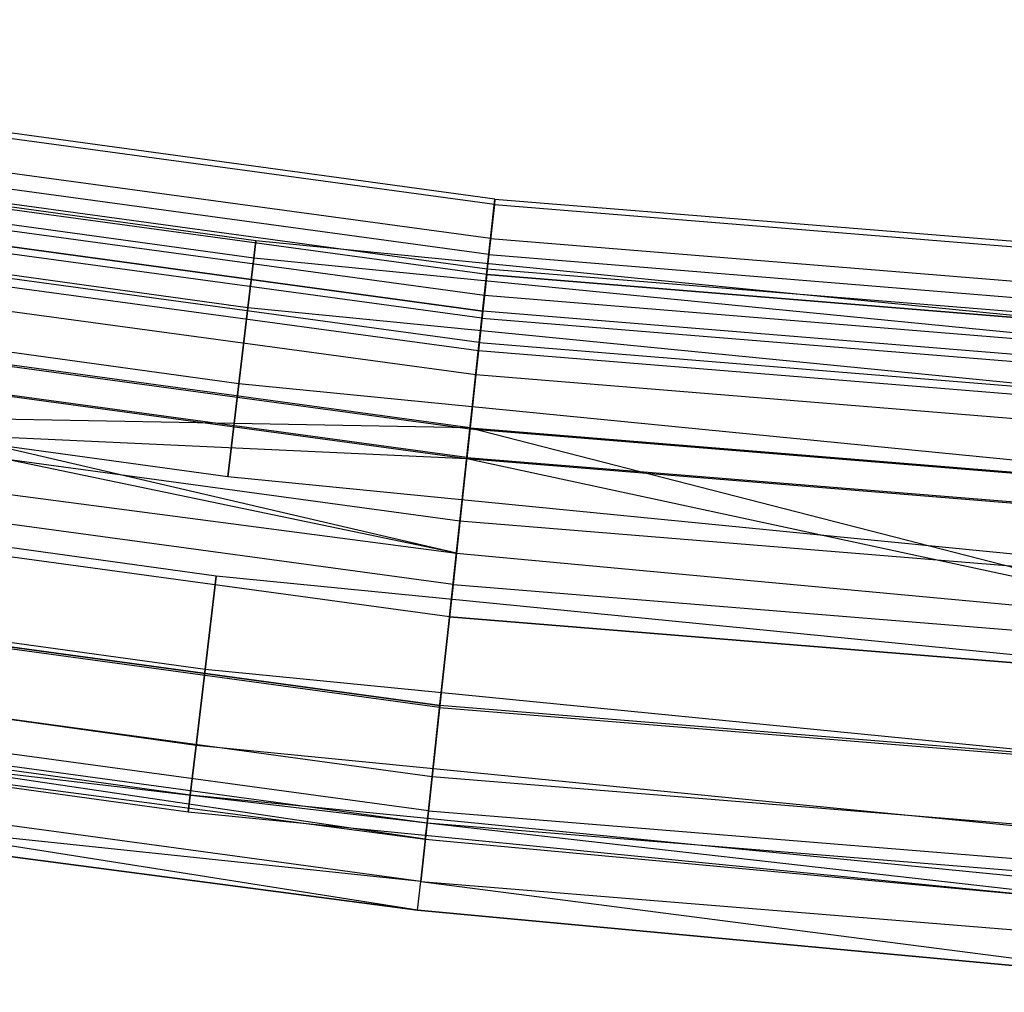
# Model space of a CAD drawing. Extents: x -175 to 175, y -175 to 175.
# Tile 58 of 130: x -22 to -15, y -175 to -168. Entities that reach past the tile are written whole.
import ezdxf

# ---------------------------------------------------------------- set-up
doc = ezdxf.new("R2010")
doc.units = 0
doc.header["$LTSCALE"] = 25.4
doc.layers.get('0').update_dxf_attribs({"linetype": 'CONTINUOUS'})

# ---------------------------------------------------------------- blocks, each defined once
blk = doc.blocks.new('SANTANA_PODLOGOWA_STL')
at = {"color": 0}
for p, q in [((-18.4368, -169.5234, 247.8381), (-27.5875, -168.2766, 247.8381)), ((-18.4368, -169.5234, 247.8381), (-27.5875, -168.2766, 247.8381)), ((-18.4368, -169.5234, 1043.1619), (-27.5875, -168.2766, 1043.1619)), ((-18.4368, -169.5234, 1043.1619), (-27.5875, -168.2766, 1043.1619)), ((-18.441, -169.5621, 246.9469), (-27.5939, -168.3151, 246.9469)), ((-18.441, -169.5621, 246.9469), (-27.5939, -168.3151, 246.9469)), ((-18.441, -169.5621, 1044.0532), (-27.5939, -168.3151, 1044.0532)), ((-18.441, -169.5621, 1044.0532), (-27.5939, -168.3151, 1044.0532)), ((-18.4667, -169.7982, 248.6864), (-27.6323, -168.5494, 248.6864)), ((-18.4667, -169.7982, 248.6864), (-27.6323, -168.5494, 248.6864)), ((-18.4667, -169.7982, 1042.3136), (-27.6323, -168.5494, 1042.3136)), ((-18.4667, -169.7982, 1042.3136), (-27.6323, -168.5494, 1042.3136)), ((-18.4788, -169.9095, 246.126), (-27.6504, -168.6599, 246.126)), ((-18.4788, -169.9095, 246.126), (-27.6504, -168.6599, 246.126)), ((-18.4788, -169.9095, 1044.874), (-27.6504, -168.6599, 1044.874)), ((-18.4788, -169.9095, 1044.874), (-27.6504, -168.6599, 1044.874)), ((-18.4897, -170.0101, 247.2761), (-27.6668, -168.7598, 247.2761)), ((-18.4897, -170.0101, 247.2761), (-27.6668, -168.7598, 247.2761)), ((-18.4897, -170.0101, 1043.7239), (-27.6668, -168.7598, 1043.7239)), ((-18.4897, -170.0101, 1043.7239), (-27.6668, -168.7598, 1043.7239)), ((-18.4938, -170.0474, 247.9451), (-27.6728, -168.7968, 247.9451)), ((-18.4938, -170.0474, 247.9451), (-27.6728, -168.7968, 247.9451)), ((-18.4938, -170.0474, 1043.0549), (-27.6728, -168.7968, 1043.0549)), ((-18.4938, -170.0474, 1043.0549), (-27.6728, -168.7968, 1043.0549)), ((-20.0989, -169.8147, 1043.5), (-26.7503, -168.8947, 1043.5)), ((-20.0989, -169.8147, 1043.5), (-26.7503, -168.8947, 1043.5)), ((-20.0989, -169.8147, 247.5), (-26.7503, -168.8947, 247.5)), ((-20.0989, -169.8147, 247.5), (-26.7503, -168.8947, 247.5)), ((-18.5098, -170.1945, 246.6322), (-27.6968, -168.9428, 246.6322)), ((-18.5098, -170.1945, 246.6322), (-27.6968, -168.9428, 246.6322)), ((-18.5098, -170.1945, 1044.3678), (-27.6968, -168.9428, 1044.3678)), ((-18.5098, -170.1945, 1044.3678), (-27.6968, -168.9428, 1044.3678)), ((-18.5215, -170.3024, 248.5641), (-27.7143, -169.0499, 248.5641)), ((-18.5215, -170.3024, 248.5641), (-27.7143, -169.0499, 248.5641)), ((-27.7143, -169.0499, 1042.4359), (-18.5215, -170.3024, 1042.4359)), ((-27.7143, -169.0499, 1042.4359), (-18.5215, -170.3024, 1042.4359)), ((-20.1131, -169.9345, 1042.8159), (-26.7692, -169.0138, 1042.8159)), ((-20.1131, -169.9345, 1042.8159), (-26.7692, -169.0138, 1042.8159)), ((-20.1131, -169.9345, 1044.1841), (-26.7692, -169.0138, 1044.1841)), ((-20.1131, -169.9345, 1044.1841), (-26.7692, -169.0138, 1044.1841)), ((-20.1131, -169.9345, 246.816), (-26.7692, -169.0138, 246.816)), ((-20.1131, -169.9345, 246.816), (-26.7692, -169.0138, 246.816)), ((-20.1131, -169.9345, 248.184), (-26.7692, -169.0138, 248.184)), ((-20.1131, -169.9345, 248.184), (-26.7692, -169.0138, 248.184)), ((-18.5269, -170.3516, 249.3835), (-27.7223, -169.0988, 249.3835)), ((-18.5269, -170.3516, 249.3835), (-27.7223, -169.0988, 249.3835)), ((-18.5269, -170.3516, 1041.6165), (-27.7223, -169.0988, 1041.6165)), ((-18.5269, -170.3516, 1041.6165), (-27.7223, -169.0988, 1041.6165)), ((-18.5453, -170.5214, 245.4801), (-27.75, -169.2673, 245.4801)), ((-18.5453, -170.5214, 245.4801), (-27.75, -169.2673, 245.4801)), ((-18.5453, -170.5214, 1045.5199), (-27.75, -169.2673, 1045.5199)), ((-18.5453, -170.5214, 1045.5199), (-27.75, -169.2673, 1045.5199)), ((-18.5517, -170.5799, 246.0858), (-27.7595, -169.3254, 246.0858)), ((-18.5517, -170.5799, 246.0858), (-27.7595, -169.3254, 246.0858)), ((-18.5517, -170.5799, 1044.9142), (-27.7595, -169.3254, 1044.9142)), ((-18.5517, -170.5799, 1044.9142), (-27.7595, -169.3254, 1044.9142)), ((-20.1539, -170.2794, 1042.2145), (-26.8235, -169.3569, 1042.2145)), ((-20.1539, -170.2794, 1042.2145), (-26.8235, -169.3569, 1042.2145)), ((-20.1539, -170.2794, 1044.7855), (-26.8235, -169.3569, 1044.7855)), ((-20.1539, -170.2794, 1044.7855), (-26.8235, -169.3569, 1044.7855)), ((-20.1539, -170.2794, 246.2144), (-26.8235, -169.3569, 246.2144)), ((-20.1539, -170.2794, 246.2144), (-26.8235, -169.3569, 246.2144)), ((-20.1539, -170.2794, 248.7856), (-26.8235, -169.3569, 248.7856)), ((-20.1539, -170.2794, 248.7856), (-26.8235, -169.3569, 248.7856)), ((-18.5698, -170.7462, 249.0637), (-27.7865, -169.4904, 249.0637)), ((-18.5698, -170.7462, 249.0637), (-27.7865, -169.4904, 249.0637)), ((-18.5698, -170.7462, 1041.9363), (-27.7865, -169.4904, 1041.9363)), ((-18.5698, -170.7462, 1041.9363), (-27.7865, -169.4904, 1041.9363)), ((-18.4667, -169.7982, 248.6864), (-18.4368, -169.5234, 247.8381)), ((-18.4667, -169.7982, 248.6864), (-18.4368, -169.5234, 247.8381)), ((-18.4368, -169.5234, 1043.1619), (-18.4667, -169.7982, 1042.3136)), ((-18.4368, -169.5234, 1043.1619), (-18.4667, -169.7982, 1042.3136)), ((-18.4368, -169.5234, 247.8381), (-18.441, -169.5621, 246.9469)), ((-18.4368, -169.5234, 247.8381), (-18.441, -169.5621, 246.9469)), ((-18.441, -169.5621, 1044.0532), (-18.4368, -169.5234, 1043.1619)), ((-18.441, -169.5621, 1044.0532), (-18.4368, -169.5234, 1043.1619)), ((-18.4368, -169.5234, 247.8381), (-9.2319, -170.2729, 247.8381)), ((-18.4368, -169.5234, 247.8381), (-9.2319, -170.2729, 247.8381)), ((-18.4368, -169.5234, 1043.1619), (-9.2319, -170.2729, 1043.1619)), ((-18.4368, -169.5234, 1043.1619), (-9.2319, -170.2729, 1043.1619)), ((-18.441, -169.5621, 246.9469), (-18.4788, -169.9095, 246.126)), ((-18.441, -169.5621, 246.9469), (-18.4788, -169.9095, 246.126)), ((-18.4788, -169.9095, 1044.874), (-18.441, -169.5621, 1044.0532)), ((-18.4788, -169.9095, 1044.874), (-18.441, -169.5621, 1044.0532)), ((-18.441, -169.5621, 246.9469), (-9.234, -170.3118, 246.9469)), ((-18.441, -169.5621, 246.9469), (-9.234, -170.3118, 246.9469)), ((-18.441, -169.5621, 1044.0532), (-9.234, -170.3118, 1044.0532)), ((-18.441, -169.5621, 1044.0532), (-9.234, -170.3118, 1044.0532)), ((-20.1131, -169.9345, 1042.8159), (-20.0989, -169.8147, 1043.5)), ((-20.0989, -169.8147, 1043.5), (-20.1131, -169.9345, 1044.1841)), ((-20.1131, -169.9345, 1042.8159), (-20.0989, -169.8147, 1043.5)), ((-20.0989, -169.8147, 1043.5), (-20.1131, -169.9345, 1044.1841)), ((-20.1131, -169.9345, 246.816), (-20.0989, -169.8147, 247.5)), ((-20.0989, -169.8147, 247.5), (-20.1131, -169.9345, 248.184)), ((-20.1131, -169.9345, 246.816), (-20.0989, -169.8147, 247.5)), ((-20.0989, -169.8147, 247.5), (-20.1131, -169.9345, 248.184)), ((-13.4165, -170.4729, 1043.5), (-20.0989, -169.8147, 1043.5)), ((-13.4165, -170.4729, 1043.5), (-20.0989, -169.8147, 1043.5)), ((-13.4165, -170.4729, 247.5), (-20.0989, -169.8147, 247.5)), ((-13.4165, -170.4729, 247.5), (-20.0989, -169.8147, 247.5)), ((-18.5269, -170.3516, 249.3835), (-18.4667, -169.7982, 248.6864)), ((-18.5269, -170.3516, 249.3835), (-18.4667, -169.7982, 248.6864)), ((-18.4667, -169.7982, 1042.3136), (-18.5269, -170.3516, 1041.6165)), ((-18.4667, -169.7982, 1042.3136), (-18.5269, -170.3516, 1041.6165)), ((-18.4667, -169.7982, 248.6864), (-9.2469, -170.5489, 248.6864)), ((-18.4667, -169.7982, 248.6864), (-9.2469, -170.5489, 248.6864)), ((-18.4667, -169.7982, 1042.3136), (-9.2469, -170.5489, 1042.3136)), ((-18.4667, -169.7982, 1042.3136), (-9.2469, -170.5489, 1042.3136)), ((-18.6108, -171.1232, 245.6981), (-27.8479, -169.8647, 245.6981)), ((-18.6108, -171.1232, 245.6981), (-27.8479, -169.8647, 245.6981)), ((-18.6108, -171.1232, 1045.3019), (-27.8479, -169.8647, 1045.3019)), ((-18.6108, -171.1232, 1045.3019), (-27.8479, -169.8647, 1045.3019)), ((-18.6097, -171.1132, 249.8408), (-27.8463, -169.8547, 249.8408)), ((-18.6097, -171.1132, 249.8408), (-27.8463, -169.8547, 249.8408)), ((-18.6097, -171.1132, 1041.1592), (-27.8463, -169.8547, 1041.1592)), ((-18.7046, -171.9859, 1041), (-27.8463, -169.8547, 1041.1592)), ((-18.6097, -171.1132, 1041.1592), (-27.8463, -169.8547, 1041.1592)), ((-18.7046, -171.9859, 1041), (-27.8463, -169.8547, 1041.1592)), ((-20.2164, -170.8078, 1041.7679), (-26.9067, -169.8824, 1041.7679)), ((-20.2164, -170.8078, 1041.7679), (-26.9067, -169.8824, 1041.7679)), ((-20.2164, -170.8078, 1045.2321), (-26.9067, -169.8824, 1045.2321)), ((-20.2164, -170.8078, 1045.2321), (-26.9067, -169.8824, 1045.2321)), ((-20.2164, -170.8078, 245.7679), (-26.9067, -169.8824, 245.7679)), ((-20.2164, -170.8078, 245.7679), (-26.9067, -169.8824, 245.7679)), ((-20.2164, -170.8078, 249.2321), (-26.9067, -169.8824, 249.2321)), ((-20.2164, -170.8078, 249.2321), (-26.9067, -169.8824, 249.2321)), ((-20.1539, -170.2794, 1042.2145), (-20.1131, -169.9345, 1042.8159)), ((-20.1539, -170.2794, 1042.2145), (-20.1131, -169.9345, 1042.8159)), ((-20.1131, -169.9345, 1044.1841), (-20.1539, -170.2794, 1044.7855)), ((-20.1131, -169.9345, 1044.1841), (-20.1539, -170.2794, 1044.7855)), ((-20.1539, -170.2794, 246.2144), (-20.1131, -169.9345, 246.816)), ((-20.1539, -170.2794, 246.2144), (-20.1131, -169.9345, 246.816)), ((-20.1131, -169.9345, 248.184), (-20.1539, -170.2794, 248.7856)), ((-20.1131, -169.9345, 248.184), (-20.1539, -170.2794, 248.7856)), ((-13.426, -170.5931, 1042.8159), (-20.1131, -169.9345, 1042.8159)), ((-13.426, -170.5931, 1042.8159), (-20.1131, -169.9345, 1042.8159)), ((-13.426, -170.5931, 1044.1841), (-20.1131, -169.9345, 1044.1841)), ((-13.426, -170.5931, 1044.1841), (-20.1131, -169.9345, 1044.1841)), ((-13.426, -170.5931, 246.816), (-20.1131, -169.9345, 246.816)), ((-13.426, -170.5931, 246.816), (-20.1131, -169.9345, 246.816)), ((-13.426, -170.5931, 248.184), (-20.1131, -169.9345, 248.184)), ((-13.426, -170.5931, 248.184), (-20.1131, -169.9345, 248.184)), ((-18.4788, -169.9095, 246.126), (-18.5453, -170.5214, 245.4801)), ((-18.4788, -169.9095, 246.126), (-18.5453, -170.5214, 245.4801)), ((-18.5453, -170.5214, 1045.5199), (-18.4788, -169.9095, 1044.874)), ((-18.5453, -170.5214, 1045.5199), (-18.4788, -169.9095, 1044.874)), ((-18.4788, -169.9095, 246.126), (-9.253, -170.6608, 246.126)), ((-18.4788, -169.9095, 246.126), (-9.253, -170.6608, 246.126)), ((-18.4788, -169.9095, 1044.874), (-9.253, -170.6608, 1044.874)), ((-18.4788, -169.9095, 1044.874), (-9.253, -170.6608, 1044.874)), ((-18.5098, -170.1945, 246.6322), (-18.4897, -170.0101, 247.2761)), ((-18.5098, -170.1945, 246.6322), (-18.4897, -170.0101, 247.2761)), ((-18.4897, -170.0101, 1043.7239), (-18.5098, -170.1945, 1044.3678)), ((-18.4897, -170.0101, 1043.7239), (-18.5098, -170.1945, 1044.3678)), ((-18.4897, -170.0101, 247.2761), (-18.4938, -170.0474, 247.9451)), ((-18.4897, -170.0101, 247.2761), (-18.4938, -170.0474, 247.9451)), ((-18.4938, -170.0474, 1043.0549), (-18.4897, -170.0101, 1043.7239)), ((-18.4938, -170.0474, 1043.0549), (-18.4897, -170.0101, 1043.7239)), ((-9.2584, -170.7618, 247.2761), (-18.4897, -170.0101, 247.2761)), ((-9.2584, -170.7618, 247.2761), (-18.4897, -170.0101, 247.2761)), ((-9.2584, -170.7618, 1043.7239), (-18.4897, -170.0101, 1043.7239)), ((-9.2584, -170.7618, 1043.7239), (-18.4897, -170.0101, 1043.7239)), ((-18.6332, -171.3292, 249.3878), (-27.8814, -170.0691, 249.3878)), ((-18.7046, -171.9859, 249.5), (-27.8814, -170.0691, 249.3878)), ((-18.6332, -171.3292, 249.3878), (-27.8814, -170.0691, 249.3878)), ((-18.7046, -171.9859, 249.5), (-27.8814, -170.0691, 249.3878)), ((-18.6332, -171.3292, 1041.6122), (-27.8814, -170.0691, 1041.6122)), ((-18.6332, -171.3292, 1041.6122), (-27.8814, -170.0691, 1041.6122)), ((-18.6321, -171.3197, 245.0915), (-27.8799, -170.0598, 245.0915)), ((-18.6321, -171.3197, 245.0915), (-27.8799, -170.0598, 245.0915)), ((-18.6321, -171.3197, 1045.9086), (-27.8799, -170.0598, 1045.9086)), ((-18.6321, -171.3197, 1045.9086), (-27.8799, -170.0598, 1045.9086)), ((-18.4938, -170.0474, 247.9451), (-18.5215, -170.3024, 248.5641)), ((-18.4938, -170.0474, 247.9451), (-18.5215, -170.3024, 248.5641)), ((-18.4938, -170.0474, 1043.0549), (-18.5215, -170.3024, 1042.4359)), ((-18.4938, -170.0474, 1043.0549), (-18.5215, -170.3024, 1042.4359)), ((-9.2605, -170.7993, 247.9451), (-18.4938, -170.0474, 247.9451)), ((-9.2605, -170.7993, 247.9451), (-18.4938, -170.0474, 247.9451)), ((-18.4938, -170.0474, 1043.0549), (-9.2605, -170.7993, 1043.0549)), ((-18.4938, -170.0474, 1043.0549), (-9.2605, -170.7993, 1043.0549)), ((-18.5517, -170.5799, 246.0858), (-18.5098, -170.1945, 246.6322)), ((-18.5517, -170.5799, 246.0858), (-18.5098, -170.1945, 246.6322)), ((-18.5098, -170.1945, 1044.3678), (-18.5517, -170.5799, 1044.9142)), ((-18.5098, -170.1945, 1044.3678), (-18.5517, -170.5799, 1044.9142)), ((-9.2685, -170.947, 246.6322), (-18.5098, -170.1945, 246.6322)), ((-9.2685, -170.947, 246.6322), (-18.5098, -170.1945, 246.6322)), ((-9.2685, -170.947, 1044.3678), (-18.5098, -170.1945, 1044.3678)), ((-9.2685, -170.947, 1044.3678), (-18.5098, -170.1945, 1044.3678)), ((-20.2164, -170.8078, 1041.7679), (-20.1539, -170.2794, 1042.2145)), ((-20.2164, -170.8078, 1041.7679), (-20.1539, -170.2794, 1042.2145)), ((-20.1539, -170.2794, 1044.7855), (-20.2164, -170.8078, 1045.2321)), ((-20.1539, -170.2794, 1044.7855), (-20.2164, -170.8078, 1045.2321)), ((-20.2164, -170.8078, 245.7679), (-20.1539, -170.2794, 246.2144)), ((-20.2164, -170.8078, 245.7679), (-20.1539, -170.2794, 246.2144)), ((-20.1539, -170.2794, 248.7856), (-20.2164, -170.8078, 249.2321)), ((-20.1539, -170.2794, 248.7856), (-20.2164, -170.8078, 249.2321)), ((-13.4532, -170.9393, 1042.2145), (-20.1539, -170.2794, 1042.2145)), ((-13.4532, -170.9393, 1042.2145), (-20.1539, -170.2794, 1042.2145)), ((-13.4532, -170.9393, 1044.7855), (-20.1539, -170.2794, 1044.7855)), ((-13.4532, -170.9393, 1044.7855), (-20.1539, -170.2794, 1044.7855)), ((-13.4532, -170.9393, 246.2144), (-20.1539, -170.2794, 246.2144)), ((-13.4532, -170.9393, 246.2144), (-20.1539, -170.2794, 246.2144)), ((-13.4532, -170.9393, 248.7856), (-20.1539, -170.2794, 248.7856)), ((-13.4532, -170.9393, 248.7856), (-20.1539, -170.2794, 248.7856)), ((-18.6097, -171.1132, 249.8408), (-18.5269, -170.3516, 249.3835)), ((-18.6097, -171.1132, 249.8408), (-18.5269, -170.3516, 249.3835)), ((-18.5269, -170.3516, 1041.6165), (-18.6097, -171.1132, 1041.1592)), ((-18.5269, -170.3516, 1041.6165), (-18.6097, -171.1132, 1041.1592)), ((-18.5215, -170.3024, 248.5641), (-18.5698, -170.7462, 249.0637)), ((-18.5215, -170.3024, 248.5641), (-18.5698, -170.7462, 249.0637)), ((-18.5698, -170.7462, 1041.9363), (-18.5215, -170.3024, 1042.4359)), ((-18.5698, -170.7462, 1041.9363), (-18.5215, -170.3024, 1042.4359)), ((-18.5269, -170.3516, 249.3835), (-9.277, -171.1048, 249.3835)), ((-18.5269, -170.3516, 249.3835), (-9.277, -171.1048, 249.3835)), ((-18.5269, -170.3516, 1041.6165), (-9.277, -171.1048, 1041.6165)), ((-18.5269, -170.3516, 1041.6165), (-9.277, -171.1048, 1041.6165)), ((-9.2743, -171.0553, 248.5641), (-18.5215, -170.3024, 248.5641)), ((-9.2743, -171.0553, 248.5641), (-18.5215, -170.3024, 248.5641)), ((-9.2743, -171.0553, 1042.4359), (-18.5215, -170.3024, 1042.4359)), ((-9.2743, -171.0553, 1042.4359), (-18.5215, -170.3024, 1042.4359)), ((-18.6804, -171.7633, 245.5126), (-27.9521, -170.5, 245.5126)), ((-18.6804, -171.7633, 245.5126), (-27.9521, -170.5, 245.5126)), ((-18.6804, -171.7633, 1045.4874), (-27.9521, -170.5, 1045.4874)), ((-18.6804, -171.7633, 1045.4874), (-27.9521, -170.5, 1045.4874)), ((-20.2931, -171.4559, 1041.5304), (-27.0088, -170.5271, 1041.5304)), ((-20.2931, -171.4559, 1041.5304), (-27.0088, -170.5271, 1041.5304)), ((-20.2931, -171.4559, 1045.4696), (-27.0088, -170.5271, 1045.4696)), ((-20.2931, -171.4559, 1045.4696), (-27.0088, -170.5271, 1045.4696)), ((-20.2931, -171.4559, 245.5304), (-27.0088, -170.5271, 245.5304)), ((-20.2931, -171.4559, 245.5304), (-27.0088, -170.5271, 245.5304)), ((-20.2931, -171.4559, 249.4696), (-27.0088, -170.5271, 249.4696)), ((-20.2931, -171.4559, 249.4696), (-27.0088, -170.5271, 249.4696)), ((-18.5453, -170.5214, 245.4801), (-18.6321, -171.3197, 245.0915)), ((-18.5453, -170.5214, 245.4801), (-18.6321, -171.3197, 245.0915)), ((-18.6321, -171.3197, 1045.9086), (-18.5453, -170.5214, 1045.5199)), ((-18.6321, -171.3197, 1045.9086), (-18.5453, -170.5214, 1045.5199)), ((-18.5453, -170.5214, 245.4801), (-9.2863, -171.2753, 245.4801)), ((-18.5453, -170.5214, 245.4801), (-9.2863, -171.2753, 245.4801)), ((-18.5453, -170.5214, 1045.5199), (-9.2863, -171.2753, 1045.5199)), ((-18.5453, -170.5214, 1045.5199), (-9.2863, -171.2753, 1045.5199)), ((-18.6108, -171.1232, 245.6981), (-18.5517, -170.5799, 246.0858)), ((-18.6108, -171.1232, 245.6981), (-18.5517, -170.5799, 246.0858)), ((-18.5517, -170.5799, 1044.9142), (-18.6108, -171.1232, 1045.3019)), ((-18.5517, -170.5799, 1044.9142), (-18.6108, -171.1232, 1045.3019)), ((-9.2895, -171.3342, 246.0858), (-18.5517, -170.5799, 246.0858)), ((-9.2895, -171.3342, 246.0858), (-18.5517, -170.5799, 246.0858)), ((-9.2895, -171.3342, 1044.9142), (-18.5517, -170.5799, 1044.9142)), ((-9.2895, -171.3342, 1044.9142), (-18.5517, -170.5799, 1044.9142)), ((-18.5698, -170.7462, 249.0637), (-18.6332, -171.3292, 249.3878)), ((-18.5698, -170.7462, 249.0637), (-18.6332, -171.3292, 249.3878)), ((-18.6332, -171.3292, 1041.6122), (-18.5698, -170.7462, 1041.9363)), ((-18.6332, -171.3292, 1041.6122), (-18.5698, -170.7462, 1041.9363)), ((-9.2985, -171.5011, 249.0637), (-18.5698, -170.7462, 249.0637)), ((-9.2985, -171.5011, 249.0637), (-18.5698, -170.7462, 249.0637)), ((-9.2985, -171.5011, 1041.9363), (-18.5698, -170.7462, 1041.9363)), ((-9.2985, -171.5011, 1041.9363), (-18.5698, -170.7462, 1041.9363)), ((-20.2931, -171.4559, 1041.5304), (-20.2164, -170.8078, 1041.7679)), ((-20.2931, -171.4559, 1041.5304), (-20.2164, -170.8078, 1041.7679)), ((-20.2164, -170.8078, 1045.2321), (-20.2931, -171.4559, 1045.4696)), ((-20.2164, -170.8078, 1045.2321), (-20.2931, -171.4559, 1045.4696)), ((-20.2931, -171.4559, 245.5304), (-20.2164, -170.8078, 245.7679)), ((-20.2931, -171.4559, 245.5304), (-20.2164, -170.8078, 245.7679)), ((-20.2164, -170.8078, 249.2321), (-20.2931, -171.4559, 249.4696)), ((-20.2164, -170.8078, 249.2321), (-20.2931, -171.4559, 249.4696)), ((-13.495, -171.4698, 1041.7679), (-20.2164, -170.8078, 1041.7679)), ((-13.495, -171.4698, 1041.7679), (-20.2164, -170.8078, 1041.7679)), ((-13.495, -171.4698, 1045.2321), (-20.2164, -170.8078, 1045.2321)), ((-13.495, -171.4698, 1045.2321), (-20.2164, -170.8078, 1045.2321)), ((-13.495, -171.4698, 245.7679), (-20.2164, -170.8078, 245.7679)), ((-13.495, -171.4698, 245.7679), (-20.2164, -170.8078, 245.7679)), ((-13.495, -171.4698, 249.2321), (-20.2164, -170.8078, 249.2321)), ((-13.495, -171.4698, 249.2321), (-20.2164, -170.8078, 249.2321)), ((-18.7282, -172.2029, 245.0095), (-28.0236, -170.9364, 245.0095)), ((-18.7282, -172.2029, 245.0095), (-28.0236, -170.9364, 245.0095)), ((-18.7282, -172.2029, 1045.9905), (-28.0236, -170.9364, 1045.9905)), ((-18.7282, -172.2029, 1045.9905), (-28.0236, -170.9364, 1045.9905)), ((-26.4083, -170.9725, 250), (-18.7046, -171.9859, 250)), ((-18.6097, -171.1132, 249.8408), (-26.4083, -170.9725, 250)), ((-18.6097, -171.1132, 249.8408), (-26.4083, -170.9725, 250)), ((-26.4083, -170.9725, 250), (-18.7046, -171.9859, 250)), ((-26.4083, -170.9725, 249.5), (-18.7046, -171.9859, 249.5)), ((-26.4083, -170.9725, 249.5), (-18.7046, -171.9859, 249.5)), ((-26.4083, -170.9725, 1041.5), (-18.7046, -171.9859, 1041.5)), ((-18.6332, -171.3292, 1041.6122), (-26.4083, -170.9725, 1041.5)), ((-18.6332, -171.3292, 1041.6122), (-26.4083, -170.9725, 1041.5)), ((-26.4083, -170.9725, 1041.5), (-18.7046, -171.9859, 1041.5)), ((-26.4083, -170.9725, 1041), (-18.7046, -171.9859, 1041)), ((-26.4083, -170.9725, 1041), (-18.7046, -171.9859, 1041)), ((-18.7046, -171.9859, 250), (-18.6097, -171.1132, 249.8408)), ((-18.7046, -171.9859, 250), (-18.6097, -171.1132, 249.8408)), ((-18.7046, -171.9859, 1041), (-18.6097, -171.1132, 1041.1592)), ((-18.7046, -171.9859, 1041), (-18.6097, -171.1132, 1041.1592)), ((-18.6097, -171.1132, 249.8408), (-9.3185, -171.8697, 249.8408)), ((-18.6097, -171.1132, 249.8408), (-9.3185, -171.8697, 249.8408)), ((-18.6097, -171.1132, 249.8408), (-13.243, -172.4924, 250)), ((-18.6097, -171.1132, 249.8408), (-13.243, -172.4924, 250)), ((-18.6097, -171.1132, 1041.1592), (-13.243, -172.4924, 1041)), ((-18.6097, -171.1132, 1041.1592), (-13.243, -172.4924, 1041)), ((-18.6097, -171.1132, 1041.1592), (-9.3185, -171.8697, 1041.1592)), ((-18.6097, -171.1132, 1041.1592), (-9.3185, -171.8697, 1041.1592)), ((-18.7527, -172.4283, 245.5502), (-28.0603, -171.1602, 245.5502)), ((-18.7527, -172.4283, 245.5502), (-28.0603, -171.1602, 245.5502)), ((-18.7527, -172.4283, 1045.4498), (-28.0603, -171.1602, 1045.4498)), ((-18.7527, -172.4283, 1045.4498), (-28.0603, -171.1602, 1045.4498)), ((-18.6804, -171.7633, 245.5126), (-18.6108, -171.1232, 245.6981)), ((-18.6804, -171.7633, 245.5126), (-18.6108, -171.1232, 245.6981)), ((-18.6108, -171.1232, 1045.3019), (-18.6804, -171.7633, 1045.4874)), ((-18.6108, -171.1232, 1045.3019), (-18.6804, -171.7633, 1045.4874)), ((-9.3191, -171.8798, 245.6981), (-18.6108, -171.1232, 245.6981)), ((-9.3191, -171.8798, 245.6981), (-18.6108, -171.1232, 245.6981)), ((-9.3191, -171.8798, 1045.3019), (-18.6108, -171.1232, 1045.3019)), ((-9.3191, -171.8798, 1045.3019), (-18.6108, -171.1232, 1045.3019)), ((-20.3748, -172.1457, 1041.5304), (-27.1175, -171.2131, 1041.5304)), ((-20.3748, -172.1457, 1041.5304), (-27.1175, -171.2131, 1041.5304)), ((-20.3748, -172.1457, 1045.4696), (-27.1175, -171.2131, 1045.4696)), ((-20.3748, -172.1457, 1045.4696), (-27.1175, -171.2131, 1045.4696)), ((-20.3748, -172.1457, 245.5304), (-27.1175, -171.2131, 245.5304)), ((-20.3748, -172.1457, 245.5304), (-27.1175, -171.2131, 245.5304)), ((-20.3748, -172.1457, 249.4696), (-27.1175, -171.2131, 249.4696)), ((-20.3748, -172.1457, 249.4696), (-27.1175, -171.2131, 249.4696)), ((-18.6321, -171.3197, 245.0915), (-18.7282, -172.2029, 245.0095)), ((-18.6321, -171.3197, 245.0915), (-18.7282, -172.2029, 245.0095)), ((-18.7282, -172.2029, 1045.9905), (-18.6321, -171.3197, 1045.9086)), ((-18.7282, -172.2029, 1045.9905), (-18.6321, -171.3197, 1045.9086)), ((-18.6321, -171.3197, 245.0915), (-9.3298, -172.0772, 245.0915)), ((-18.6321, -171.3197, 245.0915), (-9.3298, -172.0772, 245.0915)), ((-18.6321, -171.3197, 1045.9086), (-9.3298, -172.0772, 1045.9086)), ((-18.6321, -171.3197, 1045.9086), (-9.3298, -172.0772, 1045.9086)), ((-18.7046, -171.9859, 249.5), (-18.6332, -171.3292, 249.3878)), ((-18.7046, -171.9859, 249.5), (-18.6332, -171.3292, 249.3878)), ((-18.7046, -171.9859, 1041.5), (-18.6332, -171.3292, 1041.6122)), ((-18.7046, -171.9859, 1041.5), (-18.6332, -171.3292, 1041.6122)), ((-9.3303, -172.0867, 249.3878), (-18.6332, -171.3292, 249.3878)), ((-13.243, -172.4924, 249.5), (-18.6332, -171.3292, 249.3878)), ((-9.3303, -172.0867, 249.3878), (-18.6332, -171.3292, 249.3878)), ((-13.243, -172.4924, 249.5), (-18.6332, -171.3292, 249.3878)), ((-9.3303, -172.0867, 1041.6122), (-18.6332, -171.3292, 1041.6122)), ((-13.243, -172.4924, 1041.5), (-18.6332, -171.3292, 1041.6122)), ((-13.243, -172.4924, 1041.5), (-18.6332, -171.3292, 1041.6122)), ((-9.3303, -172.0867, 1041.6122), (-18.6332, -171.3292, 1041.6122)), ((-13.5462, -172.1205, 1041.5304), (-20.2931, -171.4559, 1041.5304)), ((-13.5462, -172.1205, 1041.5304), (-20.2931, -171.4559, 1041.5304)), ((-13.5462, -172.1205, 1045.4696), (-20.2931, -171.4559, 1045.4696)), ((-13.5462, -172.1205, 1045.4696), (-20.2931, -171.4559, 1045.4696)), ((-13.5462, -172.1205, 245.5304), (-20.2931, -171.4559, 245.5304)), ((-13.5462, -172.1205, 245.5304), (-20.2931, -171.4559, 245.5304)), ((-13.5462, -172.1205, 249.4696), (-20.2931, -171.4559, 249.4696)), ((-13.5462, -172.1205, 249.4696), (-20.2931, -171.4559, 249.4696)), ((-18.8212, -173.0585, 245.2448), (-28.1628, -171.7857, 245.2448)), ((-18.8212, -173.0585, 245.2448), (-28.1628, -171.7857, 245.2448)), ((-18.8212, -173.0585, 1045.7552), (-28.1628, -171.7857, 1045.7552)), ((-18.8212, -173.0585, 1045.7552), (-28.1628, -171.7857, 1045.7552)), ((-28.1604, -171.771, 245.8066), (-18.8196, -173.0437, 245.8066)), ((-28.1604, -171.771, 245.8066), (-18.8196, -173.0437, 245.8066)), ((-18.8196, -173.0437, 1045.1935), (-28.1604, -171.771, 1045.1935)), ((-18.8196, -173.0437, 1045.1935), (-28.1604, -171.771, 1045.1935)), ((-18.7527, -172.4283, 245.5502), (-18.6804, -171.7633, 245.5126)), ((-18.7527, -172.4283, 245.5502), (-18.6804, -171.7633, 245.5126)), ((-18.6804, -171.7633, 1045.4874), (-18.7527, -172.4283, 1045.4498)), ((-18.6804, -171.7633, 1045.4874), (-18.7527, -172.4283, 1045.4498)), ((-9.3539, -172.5227, 245.5126), (-18.6804, -171.7633, 245.5126)), ((-9.3539, -172.5227, 245.5126), (-18.6804, -171.7633, 245.5126)), ((-9.3539, -172.5227, 1045.4874), (-18.6804, -171.7633, 1045.4874)), ((-9.3539, -172.5227, 1045.4874), (-18.6804, -171.7633, 1045.4874)), ((-20.4515, -172.7939, 1041.7679), (-27.2196, -171.8578, 1041.7679)), ((-20.4515, -172.7939, 1041.7679), (-27.2196, -171.8578, 1041.7679)), ((-20.4515, -172.7939, 1045.2321), (-27.2196, -171.8578, 1045.2321)), ((-20.4515, -172.7939, 1045.2321), (-27.2196, -171.8578, 1045.2321)), ((-20.4515, -172.7939, 245.7679), (-27.2196, -171.8578, 245.7679)), ((-20.4515, -172.7939, 245.7679), (-27.2196, -171.8578, 245.7679)), ((-20.4515, -172.7939, 249.2321), (-27.2196, -171.8578, 249.2321)), ((-20.4515, -172.7939, 249.2321), (-27.2196, -171.8578, 249.2321)), ((-18.7046, -171.9859, 250), (-13.243, -172.4924, 250)), ((-18.7046, -171.9859, 250), (-13.243, -172.4924, 250)), ((-18.7046, -171.9859, 250), (-18.7046, -171.9859, 249.5)), ((-18.7046, -171.9859, 249.5), (-13.243, -172.4924, 249.5)), ((-18.7046, -171.9859, 250), (-18.7046, -171.9859, 249.5)), ((-18.7046, -171.9859, 249.5), (-13.243, -172.4924, 249.5)), ((-18.7046, -171.9859, 1041.5), (-13.243, -172.4924, 1041.5)), ((-18.7046, -171.9859, 1041.5), (-13.243, -172.4924, 1041.5)), ((-18.7046, -171.9859, 1041.5), (-18.7046, -171.9859, 1041)), ((-18.7046, -171.9859, 1041), (-13.243, -172.4924, 1041)), ((-18.7046, -171.9859, 1041.5), (-18.7046, -171.9859, 1041)), ((-18.7046, -171.9859, 1041), (-13.243, -172.4924, 1041)), ((-20.4515, -172.7939, 1041.7679), (-20.3748, -172.1457, 1041.5304)), ((-20.4515, -172.7939, 1041.7679), (-20.3748, -172.1457, 1041.5304)), ((-20.3748, -172.1457, 1045.4696), (-20.4515, -172.7939, 1045.2321)), ((-20.3748, -172.1457, 1045.4696), (-20.4515, -172.7939, 1045.2321)), ((-20.4515, -172.7939, 245.7679), (-20.3748, -172.1457, 245.5304)), ((-20.4515, -172.7939, 245.7679), (-20.3748, -172.1457, 245.5304)), ((-20.3748, -172.1457, 249.4696), (-20.4515, -172.7939, 249.2321)), ((-20.3748, -172.1457, 249.4696), (-20.4515, -172.7939, 249.2321)), ((-13.6007, -172.8129, 1041.5304), (-20.3748, -172.1457, 1041.5304)), ((-13.6007, -172.8129, 1041.5304), (-20.3748, -172.1457, 1041.5304)), ((-13.6007, -172.8129, 1045.4696), (-20.3748, -172.1457, 1045.4696)), ((-13.6007, -172.8129, 1045.4696), (-20.3748, -172.1457, 1045.4696)), ((-13.6007, -172.8129, 245.5304), (-20.3748, -172.1457, 245.5304)), ((-13.6007, -172.8129, 245.5304), (-20.3748, -172.1457, 245.5304)), ((-13.6007, -172.8129, 249.4696), (-20.3748, -172.1457, 249.4696)), ((-13.6007, -172.8129, 249.4696), (-20.3748, -172.1457, 249.4696)), ((-18.7282, -172.2029, 245.0095), (-18.8212, -173.0585, 245.2448)), ((-18.7282, -172.2029, 245.0095), (-18.8212, -173.0585, 245.2448)), ((-18.8212, -173.0585, 1045.7552), (-18.7282, -172.2029, 1045.9905)), ((-18.8212, -173.0585, 1045.7552), (-18.7282, -172.2029, 1045.9905)), ((-18.7282, -172.2029, 245.0095), (-9.3779, -172.9643, 245.0095)), ((-18.7282, -172.2029, 245.0095), (-9.3779, -172.9643, 245.0095)), ((-18.7282, -172.2029, 1045.9905), (-9.3779, -172.9643, 1045.9905)), ((-18.7282, -172.2029, 1045.9905), (-9.3779, -172.9643, 1045.9905)), ((-18.8737, -173.5404, 246.253), (-28.2413, -172.2641, 246.253)), ((-18.8737, -173.5404, 246.253), (-28.2413, -172.2641, 246.253)), ((-18.8737, -173.5404, 1044.7469), (-28.2413, -172.2641, 1044.7469)), ((-18.8737, -173.5404, 1044.7469), (-28.2413, -172.2641, 1044.7469)), ((-20.514, -173.3223, 1042.2145), (-27.3028, -172.3833, 1042.2145)), ((-20.514, -173.3223, 1042.2145), (-27.3028, -172.3833, 1042.2145)), ((-20.514, -173.3223, 1044.7855), (-27.3028, -172.3833, 1044.7855)), ((-20.514, -173.3223, 1044.7855), (-27.3028, -172.3833, 1044.7855)), ((-20.514, -173.3223, 246.2144), (-27.3028, -172.3833, 246.2144)), ((-20.514, -173.3223, 246.2144), (-27.3028, -172.3833, 246.2144)), ((-20.514, -173.3223, 248.7856), (-27.3028, -172.3833, 248.7856)), ((-20.514, -173.3223, 248.7856), (-27.3028, -172.3833, 248.7856)), ((-18.7527, -172.4283, 245.5502), (-18.8196, -173.0437, 245.8066)), ((-18.7527, -172.4283, 245.5502), (-18.8196, -173.0437, 245.8066)), ((-18.7527, -172.4283, 1045.4498), (-18.8196, -173.0437, 1045.1935)), ((-18.7527, -172.4283, 1045.4498), (-18.8196, -173.0437, 1045.1935)), ((-18.7527, -172.4283, 245.5502), (-9.3901, -173.1907, 245.5502)), ((-18.7527, -172.4283, 245.5502), (-9.3901, -173.1907, 245.5502)), ((-9.3901, -173.1907, 1045.4498), (-18.7527, -172.4283, 1045.4498)), ((-9.3901, -173.1907, 1045.4498), (-18.7527, -172.4283, 1045.4498)), ((-18.8994, -173.7774, 245.7672), (-28.2798, -172.4993, 245.7672)), ((-18.8994, -173.7774, 245.7672), (-28.2798, -172.4993, 245.7672)), ((-18.8994, -173.7774, 1045.2328), (-28.2798, -172.4993, 1045.2328)), ((-18.8994, -173.7774, 1045.2328), (-28.2798, -172.4993, 1045.2328)), ((-18.9087, -173.8626, 246.8395), (-28.2937, -172.5839, 246.8395)), ((-18.9087, -173.8626, 246.8395), (-28.2937, -172.5839, 246.8395)), ((-18.9087, -173.8626, 1044.1605), (-28.2937, -172.5839, 1044.1605)), ((-18.9208, -173.9741, 1043.5), (-28.2937, -172.5839, 1044.1605)), ((-18.9087, -173.8626, 1044.1605), (-28.2937, -172.5839, 1044.1605)), ((-18.9208, -173.9741, 1043.5), (-28.2937, -172.5839, 1044.1605)), ((-20.5549, -173.6672, 1042.8159), (-27.3572, -172.7263, 1042.8159)), ((-20.5549, -173.6672, 1042.8159), (-27.3572, -172.7263, 1042.8159)), ((-20.5549, -173.6672, 1044.1841), (-27.3572, -172.7263, 1044.1841)), ((-20.5549, -173.6672, 1044.1841), (-27.3572, -172.7263, 1044.1841)), ((-20.5549, -173.6672, 246.816), (-27.3572, -172.7263, 246.816)), ((-20.5549, -173.6672, 246.816), (-27.3572, -172.7263, 246.816)), ((-20.5549, -173.6672, 248.184), (-27.3572, -172.7263, 248.184)), ((-20.5549, -173.6672, 248.184), (-27.3572, -172.7263, 248.184)), ((-20.514, -173.3223, 1042.2145), (-20.4515, -172.7939, 1041.7679)), ((-20.514, -173.3223, 1042.2145), (-20.4515, -172.7939, 1041.7679)), ((-20.4515, -172.7939, 1045.2321), (-20.514, -173.3223, 1044.7855)), ((-20.4515, -172.7939, 1045.2321), (-20.514, -173.3223, 1044.7855)), ((-20.514, -173.3223, 246.2144), (-20.4515, -172.7939, 245.7679)), ((-20.514, -173.3223, 246.2144), (-20.4515, -172.7939, 245.7679)), ((-20.4515, -172.7939, 249.2321), (-20.514, -173.3223, 248.7856)), ((-20.4515, -172.7939, 249.2321), (-20.514, -173.3223, 248.7856)), ((-13.6519, -173.4636, 1041.7679), (-20.4515, -172.7939, 1041.7679)), ((-13.6519, -173.4636, 1041.7679), (-20.4515, -172.7939, 1041.7679)), ((-13.6519, -173.4636, 1045.2321), (-20.4515, -172.7939, 1045.2321)), ((-13.6519, -173.4636, 1045.2321), (-20.4515, -172.7939, 1045.2321)), ((-13.6519, -173.4636, 245.7679), (-20.4515, -172.7939, 245.7679)), ((-13.6519, -173.4636, 245.7679), (-20.4515, -172.7939, 245.7679)), ((-13.6519, -173.4636, 249.2321), (-20.4515, -172.7939, 249.2321)), ((-13.6519, -173.4636, 249.2321), (-20.4515, -172.7939, 249.2321)), ((-20.569, -173.787, 1043.5), (-27.376, -172.8455, 1043.5)), ((-20.569, -173.787, 1043.5), (-27.376, -172.8455, 1043.5)), ((-20.569, -173.787, 247.5), (-27.376, -172.8455, 247.5)), ((-20.569, -173.787, 247.5), (-27.376, -172.8455, 247.5)), ((-26.7136, -172.9491, 247.5), (-18.9208, -173.9741, 247.5)), ((-18.9087, -173.8626, 246.8395), (-26.7136, -172.9491, 247.5)), ((-18.9087, -173.8626, 246.8395), (-26.7136, -172.9491, 247.5)), ((-26.7136, -172.9491, 1043.5), (-18.9208, -173.9741, 1043.5)), ((-26.7136, -172.9491, 247.5), (-18.9208, -173.9741, 247.5)), ((-26.7136, -172.9491, 1043.5), (-18.9208, -173.9741, 1043.5)), ((-18.9528, -174.2682, 246.5103), (-28.3597, -172.9865, 246.5103)), ((-18.9746, -174.4683, 247.3795), (-28.3597, -172.9865, 246.5103)), ((-18.9528, -174.2682, 246.5103), (-28.3597, -172.9865, 246.5103)), ((-18.9746, -174.4683, 247.3795), (-28.3597, -172.9865, 246.5103)), ((-18.9528, -174.2682, 1044.4896), (-28.3597, -172.9865, 1044.4896)), ((-18.9528, -174.2682, 1044.4896), (-28.3597, -172.9865, 1044.4896)), ((-18.8212, -173.0585, 245.2448), (-18.8994, -173.7774, 245.7672)), ((-18.8212, -173.0585, 245.2448), (-18.8994, -173.7774, 245.7672)), ((-18.8994, -173.7774, 1045.2328), (-18.8212, -173.0585, 1045.7552)), ((-18.8994, -173.7774, 1045.2328), (-18.8212, -173.0585, 1045.7552)), ((-18.8737, -173.5404, 246.253), (-18.8196, -173.0437, 245.8066)), ((-18.8737, -173.5404, 246.253), (-18.8196, -173.0437, 245.8066)), ((-18.8196, -173.0437, 1045.1935), (-18.8737, -173.5404, 1044.7469)), ((-18.8196, -173.0437, 1045.1935), (-18.8737, -173.5404, 1044.7469)), ((-18.8212, -173.0585, 245.2448), (-9.4244, -173.8236, 245.2448)), ((-18.8212, -173.0585, 245.2448), (-9.4244, -173.8236, 245.2448)), ((-18.8212, -173.0585, 1045.7552), (-9.4244, -173.8236, 1045.7552)), ((-18.8212, -173.0585, 1045.7552), (-9.4244, -173.8236, 1045.7552)), ((-9.4236, -173.8088, 245.8066), (-18.8196, -173.0437, 245.8066)), ((-9.4236, -173.8088, 245.8066), (-18.8196, -173.0437, 245.8066)), ((-9.4236, -173.8088, 1045.1935), (-18.8196, -173.0437, 1045.1935)), ((-9.4236, -173.8088, 1045.1935), (-18.8196, -173.0437, 1045.1935)), ((-20.5549, -173.6672, 1042.8159), (-20.514, -173.3223, 1042.2145)), ((-20.5549, -173.6672, 1042.8159), (-20.514, -173.3223, 1042.2145)), ((-20.514, -173.3223, 1044.7855), (-20.5549, -173.6672, 1044.1841)), ((-20.514, -173.3223, 1044.7855), (-20.5549, -173.6672, 1044.1841)), ((-20.5549, -173.6672, 246.816), (-20.514, -173.3223, 246.2144)), ((-20.5549, -173.6672, 246.816), (-20.514, -173.3223, 246.2144)), ((-20.514, -173.3223, 248.7856), (-20.5549, -173.6672, 248.184)), ((-20.514, -173.3223, 248.7856), (-20.5549, -173.6672, 248.184)), ((-13.6936, -173.9941, 1042.2145), (-20.514, -173.3223, 1042.2145)), ((-13.6936, -173.9941, 1042.2145), (-20.514, -173.3223, 1042.2145)), ((-13.6936, -173.9941, 1044.7855), (-20.514, -173.3223, 1044.7855)), ((-13.6936, -173.9941, 1044.7855), (-20.514, -173.3223, 1044.7855)), ((-13.6936, -173.9941, 246.2144), (-20.514, -173.3223, 246.2144)), ((-13.6936, -173.9941, 246.2144), (-20.514, -173.3223, 246.2144)), ((-13.6936, -173.9941, 248.7856), (-20.514, -173.3223, 248.7856)), ((-13.6936, -173.9941, 248.7856), (-20.514, -173.3223, 248.7856)), ((-18.9746, -174.4683, 247.3795), (-26.7895, -173.4403, 247.3795)), ((-26.7895, -173.4403, 1043.6205), (-18.9746, -174.4683, 1043.6205)), ((-18.9528, -174.2682, 1044.4896), (-26.7895, -173.4403, 1043.6205)), ((-18.9528, -174.2682, 1044.4896), (-26.7895, -173.4403, 1043.6205)), ((-18.9746, -174.4683, 247.3795), (-26.7895, -173.4403, 247.3795)), ((-26.7895, -173.4403, 1043.6205), (-18.9746, -174.4683, 1043.6205)), ((-18.9087, -173.8626, 246.8395), (-18.8737, -173.5404, 246.253)), ((-18.9087, -173.8626, 246.8395), (-18.8737, -173.5404, 246.253)), ((-18.8737, -173.5404, 1044.7469), (-18.9087, -173.8626, 1044.1605)), ((-18.8737, -173.5404, 1044.7469), (-18.9087, -173.8626, 1044.1605)), ((-9.4507, -174.3076, 246.253), (-18.8737, -173.5404, 246.253)), ((-9.4507, -174.3076, 246.253), (-18.8737, -173.5404, 246.253)), ((-9.4507, -174.3076, 1044.7469), (-18.8737, -173.5404, 1044.7469)), ((-9.4507, -174.3076, 1044.7469), (-18.8737, -173.5404, 1044.7469)), ((-20.569, -173.787, 1043.5), (-20.5549, -173.6672, 1042.8159)), ((-20.5549, -173.6672, 1044.1841), (-20.569, -173.787, 1043.5)), ((-20.569, -173.787, 1043.5), (-20.5549, -173.6672, 1042.8159)), ((-20.5549, -173.6672, 1044.1841), (-20.569, -173.787, 1043.5)), ((-20.569, -173.787, 247.5), (-20.5549, -173.6672, 246.816)), ((-20.5549, -173.6672, 248.184), (-20.569, -173.787, 247.5)), ((-20.569, -173.787, 247.5), (-20.5549, -173.6672, 246.816)), ((-20.5549, -173.6672, 248.184), (-20.569, -173.787, 247.5)), ((-13.7209, -174.3403, 1042.8159), (-20.5549, -173.6672, 1042.8159)), ((-13.7209, -174.3403, 1044.1841), (-20.5549, -173.6672, 1044.1841)), ((-13.7209, -174.3403, 1044.1841), (-20.5549, -173.6672, 1044.1841)), ((-13.7209, -174.3403, 1042.8159), (-20.5549, -173.6672, 1042.8159)), ((-13.7209, -174.3403, 246.816), (-20.5549, -173.6672, 246.816)), ((-13.7209, -174.3403, 248.184), (-20.5549, -173.6672, 248.184)), ((-13.7209, -174.3403, 248.184), (-20.5549, -173.6672, 248.184)), ((-13.7209, -174.3403, 246.816), (-20.5549, -173.6672, 246.816)), ((-18.8994, -173.7774, 245.7672), (-18.9528, -174.2682, 246.5103)), ((-18.8994, -173.7774, 245.7672), (-18.9528, -174.2682, 246.5103)), ((-18.9528, -174.2682, 1044.4896), (-18.8994, -173.7774, 1045.2328)), ((-18.9528, -174.2682, 1044.4896), (-18.8994, -173.7774, 1045.2328)), ((-18.8994, -173.7774, 245.7672), (-9.4636, -174.5457, 245.7672)), ((-18.8994, -173.7774, 245.7672), (-9.4636, -174.5457, 245.7672)), ((-18.8994, -173.7774, 1045.2328), (-9.4636, -174.5457, 1045.2328)), ((-18.8994, -173.7774, 1045.2328), (-9.4636, -174.5457, 1045.2328)), ((-13.7303, -174.4605, 1043.5), (-20.569, -173.787, 1043.5)), ((-13.7303, -174.4605, 1043.5), (-20.569, -173.787, 1043.5)), ((-13.7303, -174.4605, 247.5), (-20.569, -173.787, 247.5)), ((-13.7303, -174.4605, 247.5), (-20.569, -173.787, 247.5)), ((-18.9208, -173.9741, 247.5), (-18.9087, -173.8626, 246.8395)), ((-18.9208, -173.9741, 247.5), (-18.9087, -173.8626, 246.8395)), ((-18.9208, -173.9741, 1043.5), (-18.9087, -173.8626, 1044.1605)), ((-18.9208, -173.9741, 1043.5), (-18.9087, -173.8626, 1044.1605)), ((-9.4682, -174.6313, 246.8395), (-18.9087, -173.8626, 246.8395)), ((-13.3961, -174.4865, 247.5), (-18.9087, -173.8626, 246.8395)), ((-13.3961, -174.4865, 247.5), (-18.9087, -173.8626, 246.8395)), ((-9.4682, -174.6313, 246.8395), (-18.9087, -173.8626, 246.8395)), ((-9.4682, -174.6313, 1044.1605), (-18.9087, -173.8626, 1044.1605)), ((-13.3961, -174.4865, 1043.5), (-18.9087, -173.8626, 1044.1605)), ((-9.4682, -174.6313, 1044.1605), (-18.9087, -173.8626, 1044.1605)), ((-13.3961, -174.4865, 1043.5), (-18.9087, -173.8626, 1044.1605)), ((-18.9208, -173.9741, 247.5), (-13.3961, -174.4865, 247.5)), ((-18.9208, -173.9741, 1043.5), (-18.9208, -173.9741, 247.5)), ((-18.9208, -173.9741, 1043.5), (-18.9208, -173.9741, 247.5)), ((-18.9208, -173.9741, 1043.5), (-13.3961, -174.4865, 1043.5)), ((-18.9208, -173.9741, 247.5), (-13.3961, -174.4865, 247.5)), ((-18.9208, -173.9741, 1043.5), (-13.3961, -174.4865, 1043.5)), ((-18.9746, -174.4683, 247.3795), (-18.9528, -174.2682, 246.5103)), ((-18.9746, -174.4683, 247.3795), (-18.9528, -174.2682, 246.5103)), ((-18.9746, -174.4683, 1043.6205), (-18.9528, -174.2682, 1044.4896)), ((-18.9746, -174.4683, 1043.6205), (-18.9528, -174.2682, 1044.4896)), ((-18.9528, -174.2682, 246.5103), (-13.4342, -174.9821, 247.3795)), ((-18.9528, -174.2682, 246.5103), (-13.4342, -174.9821, 247.3795)), ((-18.9528, -174.2682, 246.5103), (-9.4903, -175.0387, 246.5103)), ((-18.9528, -174.2682, 246.5103), (-9.4903, -175.0387, 246.5103)), ((-18.9528, -174.2682, 1044.4896), (-9.4903, -175.0387, 1044.4896)), ((-18.9528, -174.2682, 1044.4896), (-9.4903, -175.0387, 1044.4896)), ((-18.9528, -174.2682, 1044.4896), (-13.4342, -174.9821, 1043.6205)), ((-18.9528, -174.2682, 1044.4896), (-13.4342, -174.9821, 1043.6205)), ((-13.4342, -174.9821, 247.3795), (-18.9746, -174.4683, 247.3795)), ((-18.9746, -174.4683, 1043.6205), (-13.4342, -174.9821, 1043.6205)), ((-18.9746, -174.4683, 247.3795), (-18.9746, -174.4683, 1043.6205)), ((-18.9746, -174.4683, 247.3795), (-18.9746, -174.4683, 1043.6205)), ((-13.4342, -174.9821, 247.3795), (-18.9746, -174.4683, 247.3795)), ((-18.9746, -174.4683, 1043.6205), (-13.4342, -174.9821, 1043.6205))]:
    blk.add_line(p, q, dxfattribs=at)

msp = doc.modelspace()

# ---------------------------------------------------------------- block references
at = {"color": 253}
msp.add_blockref('SANTANA_PODLOGOWA_STL', (0, 0), dxfattribs=at)

doc.saveas('drawing.dxf')
